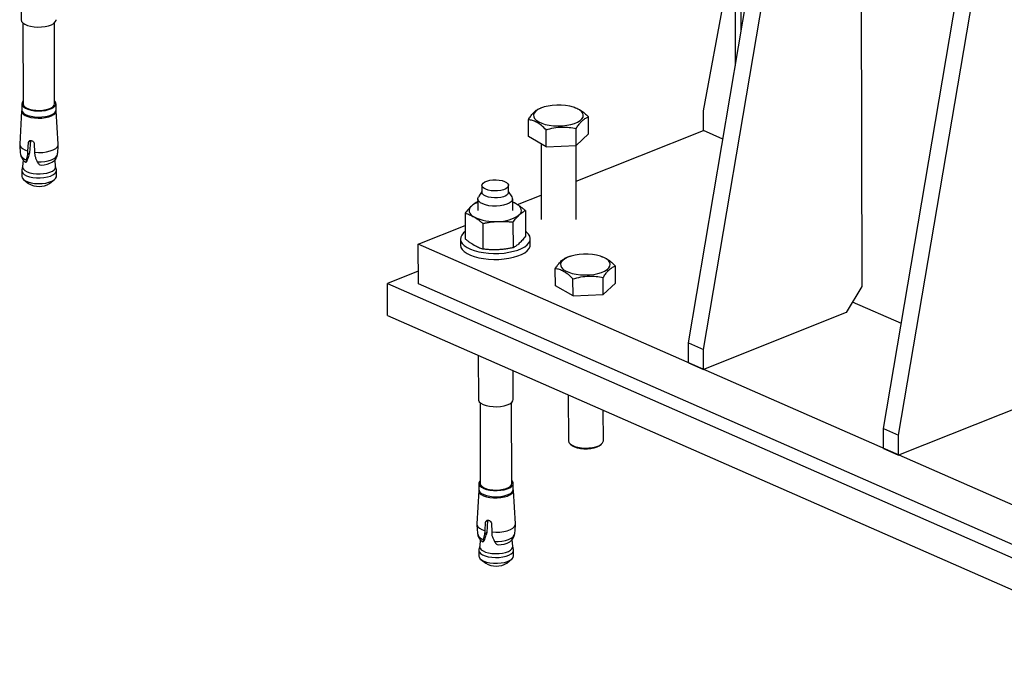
# Model space of a CAD drawing. Header units: millimetres. Extents: x 5 to 589, y 5 to 415.
# Tile 63 of 95: x 446 to 469, y 237 to 251. Entities that reach past the tile are written whole.
import ezdxf

# ---------------------------------------------------------------- set-up
doc = ezdxf.new("R2010")
doc.units = ezdxf.units.MM
doc.layers.add('TRAIT-FORT', color=4, linetype='Continuous', lineweight=25)

msp = doc.modelspace()

# ---------------------------------------------------------------- linework, layer by layer
at = {"layer": 'TRAIT-FORT', "color": 4, "linetype": 'Continuous', "lineweight": 25}
for p, q in [((462.7546, 267.1194), (462.8018, 250.1083)), ((462.9363, 250.9029), (462.8914, 267.0593)), ((461.727, 243.7562), (464.9444, 262.7706)), ((465.6512, 262.7642), (465.7004, 245.0519)), ((462.0709, 243.6052), (465.2883, 262.6196)), ((466.1977, 241.7929), (469.4151, 260.8073)), ((466.5416, 241.6419), (469.759, 260.6563)), ((462.0698, 249.0786), (462.7939, 252.966)), ((446.4406, 252.1711), (446.4434, 251.1612)), ((446.4836, 251.0884), (446.4888, 249.2357)), ((447.2088, 249.2377), (447.2036, 251.0904)), ((446.4563, 249.2356), (446.4567, 249.0948)), ((447.2417, 249.097), (447.2413, 249.2377)), ((446.4513, 249.0761), (446.4092, 248.3084)), ((447.2935, 248.3108), (447.2471, 249.0783)), ((458.4059, 249.1572), (458.3375, 249.1353)), ((459.129, 249.148), (459.0936, 249.1591)), ((462.0711, 248.6244), (462.0698, 249.0786)), ((458.0623, 248.483), (458.0612, 248.8728)), ((459.4409, 248.5446), (459.4398, 248.9344)), ((458.4675, 248.2489), (458.4664, 248.6386)), ((459.1545, 247.4618), (462.0711, 248.6244)), ((459.1567, 248.2797), (459.1557, 248.6694)), ((459.1567, 248.2797), (459.4409, 248.5446)), ((462.5176, 248.4283), (462.0711, 248.6244)), ((446.5965, 248.1534), (446.6098, 248.3462)), ((446.6556, 248.3889), (446.6098, 248.3462)), ((446.6556, 248.3889), (446.6345, 248.1137)), ((446.7432, 248.3214), (446.75, 248.1248)), ((458.4675, 248.2489), (458.0623, 248.483)), ((446.5946, 248.0764), (446.5965, 248.1534)), ((446.6345, 248.1137), (446.5946, 248.0764)), ((446.75, 248.1248), (446.7564, 248.0464)), ((458.3521, 248.3155), (458.3569, 246.582)), ((458.4675, 248.2489), (459.1567, 248.2797)), ((459.1569, 246.5842), (459.1522, 248.2795)), ((446.4864, 247.9516), (446.474, 247.7922)), ((446.538, 247.903), (446.5514, 247.8941)), ((446.5524, 247.8952), (446.554, 247.8971)), ((446.5526, 247.8949), (446.5558, 247.8979)), ((446.554, 247.8971), (446.5627, 247.9052)), ((446.5627, 247.9052), (446.5556, 247.8982)), ((447.2316, 247.7943), (447.2182, 247.9541)), ((446.4555, 247.7041), (446.4559, 247.5733)), ((446.4744, 247.7969), (446.4572, 247.7197)), ((446.8728, 247.8378), (446.8993, 247.8294)), ((447.2487, 247.7219), (447.2312, 247.799)), ((447.2509, 247.5755), (447.2505, 247.7063)), ((446.5007, 247.4969), (446.6119, 247.4077)), ((447.0957, 247.4091), (447.2064, 247.4988)), ((456.9968, 247.2244), (456.9164, 247.1014)), ((456.9964, 247.3661), (456.9968, 247.2071)), ((457.6068, 247.2088), (457.6064, 247.3678)), ((457.6878, 247.1035), (457.6068, 247.2261)), ((456.9024, 246.9949), (456.8979, 246.9941)), ((456.9022, 247.057), (456.903, 246.789)), ((457.703, 246.7913), (457.7022, 247.0592)), ((457.8095, 246.9257), (458.3554, 247.1433)), ((457.9923, 246.7907), (457.994, 246.2018)), ((456.6138, 246.7291), (456.6154, 246.1401)), ((457.7082, 246.5258), (457.7098, 245.9368)), ((455.538, 246.0203), (456.6145, 246.4494)), ((457.0189, 246.495), (457.0206, 245.906)), ((456.5048, 246.1385), (456.5052, 246.0022)), ((458.1052, 246.0067), (458.1048, 246.1429)), ((455.5406, 245.112), (455.538, 246.0203)), ((472.7331, 238.4694), (455.538, 246.0203)), ((459.0229, 245.7417), (458.9545, 245.7198)), ((459.746, 245.7325), (459.7106, 245.7436)), ((455.5398, 245.3998), (454.8337, 245.1183)), ((458.6793, 245.0675), (458.6782, 245.4573)), ((460.0579, 245.1292), (460.0568, 245.5189)), ((459.0844, 244.8334), (459.0834, 245.2232)), ((459.7737, 244.8642), (459.7726, 245.254)), ((454.8337, 245.1183), (472.7166, 237.2654)), ((454.8358, 244.3826), (454.8337, 245.1183)), ((472.7356, 237.5611), (455.5406, 245.112)), ((459.0844, 244.8334), (458.6793, 245.0675)), ((459.7737, 244.8642), (460.0579, 245.1292)), ((465.7004, 245.0519), (465.3387, 244.453)), ((459.0844, 244.8334), (459.7737, 244.8642)), ((466.6052, 244.2009), (465.4838, 244.6933)), ((454.8358, 244.3826), (472.7186, 236.5297)), ((465.3387, 244.453), (462.0722, 243.151)), ((461.727, 243.7562), (462.0709, 243.6052)), ((461.7283, 243.302), (461.727, 243.7562)), ((462.0722, 243.151), (462.0709, 243.6052)), ((456.9122, 243.4708), (456.915, 242.4609)), ((461.7283, 243.302), (462.0722, 243.151)), ((457.715, 242.4631), (457.7132, 243.119)), ((458.9756, 242.5647), (458.9785, 241.5139)), ((469.8094, 242.4898), (466.5429, 241.1878)), ((456.9552, 242.3881), (456.9603, 240.5353)), ((457.6803, 240.5373), (457.6752, 242.3901)), ((459.7785, 241.5161), (459.7766, 242.2129)), ((466.1977, 241.7929), (466.5416, 241.6419)), ((466.199, 241.3388), (466.1977, 241.7929)), ((466.5429, 241.1878), (466.5416, 241.6419)), ((459.0237, 241.437), (459.0726, 241.3978)), ((459.6851, 241.3995), (459.7338, 241.439)), ((466.199, 241.3388), (466.5429, 241.1878)), ((456.9278, 240.5352), (456.9282, 240.3945)), ((457.7132, 240.3966), (457.7128, 240.5374)), ((456.9229, 240.3757), (456.8807, 239.6081)), ((457.7651, 239.6105), (457.7186, 240.378)), ((457.0681, 239.453), (457.0814, 239.6459)), ((457.1272, 239.6886), (457.0814, 239.6459)), ((457.1272, 239.6886), (457.106, 239.4133)), ((457.2148, 239.6211), (457.2216, 239.4245)), ((457.0661, 239.3761), (457.0681, 239.453)), ((457.106, 239.4133), (457.0661, 239.3761)), ((457.2216, 239.4245), (457.228, 239.3461)), ((456.9459, 239.0966), (456.9288, 239.0194)), ((456.958, 239.2513), (456.9456, 239.0919)), ((457.023, 239.1938), (457.0109, 239.2017)), ((457.0239, 239.1949), (457.0256, 239.1967)), ((457.0242, 239.1946), (457.0274, 239.1976)), ((457.0256, 239.1967), (457.0343, 239.2049)), ((457.0343, 239.2049), (457.0272, 239.1979)), ((457.3444, 239.1375), (457.3709, 239.1291)), ((457.7031, 239.094), (457.6898, 239.2538)), ((457.7203, 239.0216), (457.7027, 239.0987)), ((456.9271, 239.0038), (456.9274, 238.873)), ((457.7224, 238.8752), (457.7221, 239.006)), ((456.9723, 238.7966), (457.0835, 238.7074)), ((457.5673, 238.7087), (457.678, 238.7985))]:
    msp.add_line(p, q, dxfattribs=at)
at = {"layer": 'TRAIT-FORT', "color": 4, "linetype": 'Continuous', "lineweight": 25, "flags": 128}
for points in [[(446.4434, 251.1612), (446.4434, 251.1596), (446.4537, 251.1237), (446.4822, 251.0896), (446.5276, 251.0589), (446.5878, 251.0331), (446.6599, 251.0132), (446.7406, 251.0004), (446.8261, 250.9951), (446.9124, 250.9977), (446.9955, 251.0079), (447.0714, 251.0254), (447.1368, 251.0492), (447.1884, 251.0784), (447.2238, 251.1115), (447.2415, 251.1469), (447.2434, 251.1634)], [(446.4908, 249.3032), (446.4646, 249.2693), (446.4563, 249.234), (446.4664, 249.1988), (446.4943, 249.1653), (446.5389, 249.1352), (446.5979, 249.1098), (446.6687, 249.0904), (446.7478, 249.0778), (446.8317, 249.0726), (446.9164, 249.0751), (446.998, 249.0852), (447.0725, 249.1023), (447.1366, 249.1257), (447.1872, 249.1543), (447.222, 249.1868), (447.2394, 249.2216), (447.2385, 249.2571), (447.2193, 249.2916), (447.2086, 249.3031)], [(446.4888, 249.2357), (446.4889, 249.2319), (446.5, 249.1985), (446.5286, 249.1671), (446.5733, 249.1391), (446.6318, 249.116), (446.7011, 249.099), (446.7779, 249.0889), (446.8582, 249.0862), (446.938, 249.091), (447.0134, 249.1031), (447.0805, 249.122), (447.136, 249.1466), (447.1771, 249.1757), (447.2017, 249.2078), (447.2088, 249.2377)], [(446.4566, 249.0996), (446.4513, 249.0705), (446.4615, 249.0347), (446.4898, 249.0008), (446.535, 248.9703), (446.5948, 248.9446), (446.6666, 248.9248), (446.7469, 248.9121), (446.8319, 248.9068), (446.9178, 248.9094), (447.0005, 248.9195), (447.0761, 248.9369), (447.1411, 248.9607), (447.1924, 248.9897), (447.2277, 249.0226), (447.2453, 249.0578), (447.2444, 249.0938), (447.2416, 249.1018)], [(446.4567, 249.0948), (446.4567, 249.0932), (446.4668, 249.058), (446.4947, 249.0245), (446.5393, 248.9944), (446.5983, 248.969), (446.669, 248.9496), (446.7482, 248.937), (446.8321, 248.9318), (446.9168, 248.9343), (446.9983, 248.9444), (447.0729, 248.9615), (447.137, 248.9849), (447.1876, 249.0135), (447.2224, 249.046), (447.2398, 249.0808), (447.2417, 249.097)], [(458.2305, 249.0646), (458.1971, 249.0241), (458.1815, 248.9818), (458.1842, 248.9391), (458.205, 248.8973), (458.2434, 248.8578), (458.2981, 248.8218), (458.3674, 248.7905), (458.4489, 248.7649), (458.5401, 248.7459), (458.6381, 248.734), (458.7397, 248.7296), (458.8416, 248.7329), (458.9406, 248.7437), (459.0335, 248.7617), (459.1173, 248.7864), (459.1893, 248.8169), (459.2471, 248.8522), (459.289, 248.8913), (459.3136, 248.9329), (459.3201, 248.9755), (459.3083, 249.018), (459.2785, 249.0588), (459.2318, 249.0967), (459.1696, 249.1304), (459.0939, 249.159), (459.0072, 249.1814), (458.9122, 249.1969), (458.812, 249.2051), (458.7098, 249.2057), (458.609, 249.1986), (458.5126, 249.1841), (458.4239, 249.1627), (458.3458, 249.135), (458.2806, 249.1019), (458.2305, 249.0646)], [(446.4092, 248.3084), (446.4116, 248.2842), (446.4315, 248.246), (446.4703, 248.2104), (446.5261, 248.179), (446.5965, 248.1534)], [(446.75, 248.1248), (446.843, 248.1202), (446.9363, 248.1238), (447.0258, 248.1356), (447.1075, 248.1549), (447.1777, 248.181), (447.2333, 248.2127), (447.2717, 248.2485), (447.2912, 248.2869), (447.2935, 248.3108)], [(446.8102, 247.9086), (446.8983, 247.909), (446.9844, 247.917), (447.0648, 247.9322), (447.136, 247.954), (447.1951, 247.9815), (447.2393, 248.0135), (447.2669, 248.0485), (447.2761, 248.0772)], [(446.4572, 247.7197), (446.4583, 247.6846), (446.4777, 247.6496), (446.5146, 247.6172), (446.5674, 247.5889), (446.6335, 247.5661), (446.7099, 247.5498), (446.7929, 247.5407), (446.8788, 247.5394), (446.9635, 247.5458), (447.043, 247.5596), (447.1136, 247.5803), (447.172, 247.6068), (447.2155, 247.6379)], [(446.474, 247.7922), (446.4765, 247.7682), (446.4949, 247.7348), (446.5302, 247.704), (446.5804, 247.677), (446.6435, 247.6552), (446.7163, 247.6397), (446.7955, 247.631), (446.8774, 247.6297), (446.9581, 247.6358), (447.0339, 247.649), (447.1012, 247.6687), (447.1569, 247.694), (447.1984, 247.7237)], [(446.4559, 247.5733), (446.4559, 247.5717), (446.4661, 247.5361), (446.4944, 247.5022), (446.5395, 247.4717), (446.5993, 247.446), (446.671, 247.4263), (446.7512, 247.4135), (446.8361, 247.4083), (446.9219, 247.4108), (447.0045, 247.421), (447.08, 247.4383), (447.1449, 247.4621), (447.1962, 247.491), (447.2314, 247.5239), (447.249, 247.5591), (447.2509, 247.5755)], [(457.5795, 247.3153), (457.5415, 247.2889), (457.4896, 247.267), (457.4266, 247.2509), (457.3565, 247.2416), (457.2831, 247.2396), (457.2107, 247.2449), (457.1437, 247.2574), (457.0858, 247.2762), (457.0404, 247.3003), (457.0102, 247.3283), (456.9969, 247.3585), (457.0014, 247.3892), (457.0232, 247.4186), (457.0612, 247.445), (457.1132, 247.4669), (457.1761, 247.483), (457.2463, 247.4923), (457.3197, 247.4943), (457.392, 247.489), (457.4591, 247.4765), (457.517, 247.4577), (457.5623, 247.4336), (457.5925, 247.4056), (457.6058, 247.3754), (457.6014, 247.3447), (457.5795, 247.3153)], [(457.6068, 247.2088), (457.6018, 247.1857), (457.58, 247.1563), (457.542, 247.1299), (457.49, 247.108), (457.4271, 247.092), (457.3569, 247.0826), (457.2835, 247.0806), (457.2112, 247.086), (457.1441, 247.0984), (457.0862, 247.1173), (457.0409, 247.1414), (457.0107, 247.1693), (456.9974, 247.1995), (456.9968, 247.2071)], [(457.667, 246.9903), (457.6233, 246.959), (457.5644, 246.9324), (457.4934, 246.9116), (457.4134, 246.8977), (457.3282, 246.8912), (457.2418, 246.8926), (457.1582, 246.9017), (457.0813, 246.9181), (457.0148, 246.9411), (456.9617, 246.9695), (456.9246, 247.0021), (456.9051, 247.0373), (456.9041, 247.0735), (456.9164, 247.1014)], [(457.7897, 246.938), (457.7397, 246.9632), (457.7025, 246.9783)], [(456.7558, 246.8918), (456.7283, 246.861), (456.7107, 246.829), (456.7032, 246.7963), (456.706, 246.7635), (456.719, 246.7311), (456.742, 246.6998), (456.7746, 246.67), (456.8163, 246.6423)], [(457.8502, 246.6885), (457.8776, 246.7193), (457.8952, 246.7513), (457.9027, 246.784), (457.8999, 246.8168), (457.8869, 246.8492), (457.8639, 246.8805), (457.8313, 246.9103), (457.7897, 246.938)], [(456.6149, 246.3086), (456.5752, 246.2763), (456.5344, 246.2292), (456.5109, 246.1801), (456.5051, 246.1301), (456.5171, 246.0804), (456.5468, 246.032), (456.5934, 245.986), (456.6558, 245.9435), (456.7328, 245.9055), (456.8226, 245.8726), (456.9231, 245.8458), (457.0321, 245.8255), (457.1473, 245.8123), (457.2659, 245.8064), (457.3855, 245.808), (457.5032, 245.817), (457.6165, 245.8333), (457.7228, 245.8564), (457.8198, 245.8858), (457.9053, 245.921), (457.9774, 245.9611), (458.0344, 246.0052), (458.0752, 246.0523), (458.0987, 246.1013), (458.1045, 246.1513), (458.0924, 246.201), (458.0628, 246.2494), (458.0162, 246.2954), (457.9937, 246.3124)], [(456.5052, 246.0022), (456.5054, 245.9939), (456.5175, 245.9441), (456.5471, 245.8957), (456.5937, 245.8498), (456.6562, 245.8073), (456.7332, 245.7692), (456.8229, 245.7364), (456.9235, 245.7095), (457.0325, 245.6893), (457.1477, 245.676), (457.2663, 245.6702), (457.3858, 245.6717), (457.5036, 245.6808), (457.6169, 245.697), (457.7232, 245.7201), (457.8202, 245.7496), (457.9057, 245.7848), (457.9777, 245.8248), (458.0348, 245.8689), (458.0755, 245.916), (458.0991, 245.9651), (458.1052, 246.0067)], [(458.8474, 245.6491), (458.8141, 245.6086), (458.7985, 245.5663), (458.8011, 245.5236), (458.822, 245.4818), (458.8604, 245.4423), (458.9151, 245.4063), (458.9843, 245.3751), (459.0659, 245.3495), (459.1571, 245.3304), (459.2551, 245.3185), (459.3567, 245.3141), (459.4586, 245.3174), (459.5576, 245.3282), (459.6505, 245.3463), (459.7343, 245.3709), (459.8062, 245.4014), (459.8641, 245.4368), (459.906, 245.4759), (459.9306, 245.5174), (459.9371, 245.5601), (459.9253, 245.6025), (459.8955, 245.6433), (459.8488, 245.6812), (459.7866, 245.715), (459.7109, 245.7435), (459.6242, 245.7659), (459.5292, 245.7815), (459.429, 245.7897), (459.3268, 245.7902), (459.2259, 245.7831), (459.1296, 245.7687), (459.0409, 245.7472), (458.9627, 245.7195), (458.8975, 245.6865), (458.8474, 245.6491)], [(456.915, 242.4609), (456.9178, 242.4412), (456.9373, 242.406), (456.9745, 242.3734), (457.0276, 242.345), (457.0941, 242.322), (457.1709, 242.3056), (457.2545, 242.2965), (457.3409, 242.2951), (457.4261, 242.3015), (457.5061, 242.3155), (457.5772, 242.3362), (457.636, 242.3629), (457.6798, 242.3942)], [(457.6798, 242.3942), (457.7065, 242.4287), (457.715, 242.4631)], [(458.9785, 241.5139), (458.9785, 241.5123), (458.9888, 241.4764), (459.0173, 241.4423), (459.0627, 241.4116), (459.1228, 241.3858), (459.195, 241.3659), (459.2756, 241.3531), (459.3611, 241.3478), (459.4475, 241.3504), (459.5305, 241.3606), (459.6065, 241.3781), (459.6718, 241.4019), (459.7234, 241.4311), (459.7589, 241.4642), (459.7766, 241.4996), (459.7785, 241.5161)], [(459.6851, 241.3995), (459.6747, 241.3917), (459.6259, 241.365), (459.5638, 241.3437), (459.4917, 241.329), (459.4134, 241.3216), (459.3333, 241.3219), (459.2557, 241.3299), (459.1847, 241.3453), (459.1241, 241.3671), (459.0773, 241.3941), (459.0726, 241.3978)], [(456.9602, 240.6007), (456.9471, 240.5862), (456.9297, 240.5514), (456.9306, 240.5159), (456.9497, 240.4814), (456.9862, 240.4494), (457.0383, 240.4215), (457.1036, 240.399), (457.179, 240.3829), (457.261, 240.3739), (457.3458, 240.3726), (457.4294, 240.3789), (457.5079, 240.3926), (457.5776, 240.413), (457.6353, 240.4391), (457.6783, 240.4698)], [(456.9603, 240.5353), (456.9605, 240.5316), (456.9716, 240.4982), (457.0002, 240.4667), (457.0449, 240.4388), (457.1033, 240.4157), (457.1727, 240.3987), (457.2495, 240.3885), (457.3298, 240.3858), (457.4096, 240.3907), (457.485, 240.4028), (457.5521, 240.4216), (457.6076, 240.4462), (457.6487, 240.4753)], [(457.6487, 240.4753), (457.6733, 240.5075), (457.6803, 240.5373)], [(456.9282, 240.3993), (456.9247, 240.3881), (456.9256, 240.3522), (456.945, 240.3171), (456.982, 240.2847), (457.0348, 240.2564), (457.101, 240.2336), (457.1775, 240.2172), (457.2606, 240.2082), (457.3466, 240.2068), (457.4314, 240.2132), (457.511, 240.227), (457.5817, 240.2477), (457.6402, 240.2743), (457.6838, 240.3054)], [(456.9282, 240.3945), (456.931, 240.3751), (456.9501, 240.3406), (456.9866, 240.3086), (457.0387, 240.2807), (457.104, 240.2582), (457.1794, 240.2421), (457.2614, 240.2331), (457.3462, 240.2318), (457.4298, 240.2381), (457.5083, 240.2518), (457.578, 240.2722), (457.6357, 240.2983), (457.6787, 240.329)], [(457.6787, 240.329), (457.7049, 240.3629), (457.7132, 240.3966)], [(456.8807, 239.6081), (456.8832, 239.5839), (456.9031, 239.5456), (456.9418, 239.5101), (456.9977, 239.4787), (457.0681, 239.453)], [(457.2216, 239.4245), (457.3145, 239.4198), (457.4079, 239.4235), (457.4974, 239.4352), (457.5791, 239.4546), (457.6493, 239.4807), (457.7048, 239.5124), (457.7432, 239.5482), (457.7628, 239.5866), (457.7651, 239.6105)], [(457.2818, 239.2082), (457.3699, 239.2087), (457.456, 239.2166), (457.5364, 239.2319), (457.6076, 239.2537), (457.6666, 239.2812), (457.7109, 239.3132), (457.7385, 239.3482), (457.7477, 239.3768)], [(456.9456, 239.0919), (456.9454, 239.085), (456.9551, 239.051), (456.9821, 239.0187), (457.0251, 238.9896), (457.0821, 238.9651), (457.1504, 238.9463), (457.2269, 238.9341), (457.3079, 238.9291), (457.3897, 238.9316), (457.4684, 238.9413), (457.5404, 238.9578), (457.6023, 238.9804), (457.6512, 239.008), (457.6848, 239.0394), (457.7015, 239.073), (457.7031, 239.094)], [(456.9288, 239.0194), (456.9271, 239.0022), (456.9373, 238.9665), (456.9656, 238.9326), (457.0107, 238.9021), (457.0705, 238.8764), (457.1422, 238.8568), (457.2224, 238.844), (457.3073, 238.8388), (457.3931, 238.8413), (457.4757, 238.8515), (457.5512, 238.8688), (457.6161, 238.8925), (457.6674, 238.9215), (457.7026, 238.9544), (457.7202, 238.9896), (457.7203, 239.0216)], [(456.9274, 238.873), (456.9303, 238.8534), (456.9496, 238.8185), (456.9866, 238.7861), (457.0393, 238.7578), (457.1054, 238.735), (457.1818, 238.7187), (457.2649, 238.7096), (457.3507, 238.7082), (457.4354, 238.7146), (457.5149, 238.7285), (457.5855, 238.7491), (457.644, 238.7756), (457.6875, 238.8067)], [(457.6875, 238.8067), (457.714, 238.841), (457.7224, 238.8752)]]:
    msp.add_lwpolyline(points, dxfattribs=at)
at = {"layer": 'TRAIT-FORT', "color": 4, "linetype": 'Continuous', "lineweight": 25}
for centre, radius, start, end in [((446.601, 248.1333), 0.1828, 198.67523, 258.13827), ((446.8931, 248.3667), 0.5373, 270.66475, 300.37455), ((447.1481, 247.7903), 0.0835, 307.04754, 2.718), ((447.1646, 247.7065), 0.0855, 306.55931, 10.34386), ((446.8527, 247.8159), 0.4739, 239.46381, 300.85421), ((457.0587, 246.5343), 0.4686, 109.47561, 130.27466), ((457.6186, 247.0577), 0.083, 305.72835, 33.49896), ((457.2784, 247.6062), 1.069, 244.38547, 274.56513), ((457.3816, 247.3559), 0.8155, 268.72633, 305.07301), ((457.6278, 240.537), 0.0841, 306.95199, 51.45842), ((457.6343, 240.3731), 0.0839, 306.16091, 19.74628), ((457.074, 239.4354), 0.1854, 200.09142, 257.87332), ((457.3643, 239.6682), 0.5392, 270.69428, 300.16107), ((457.3243, 239.1155), 0.4739, 239.46381, 300.85421)]:
    msp.add_arc(centre, radius, start, end, dxfattribs=at)
for points, knots in [([(458.0612, 248.8728), (458.0701, 248.8865), (458.0879, 248.914), (458.115, 248.9526), (458.1425, 248.9885), (458.173, 249.0243), (458.2066, 249.0583), (458.2433, 249.0883), (458.2801, 249.1115), (458.3112, 249.1264), (458.3298, 249.1325), (458.3364, 249.1346)], [0, 0, 0, 0, 0.09914126, 0.19846685, 0.29851457, 0.39889062, 0.5286361, 0.65931243, 0.79263828, 0.9267085, 1, 1, 1, 1]), ([(459.1287, 249.1469), (459.1327, 249.146), (459.1727, 249.1373), (459.2462, 249.0979), (459.3468, 249.0259), (459.4086, 248.9651), (459.4398, 248.9344)], [0, 0, 0, 0, 0.03894, 0.3922456, 0.6933383, 1, 1, 1, 1]), ([(458.4664, 248.6386), (458.4312, 248.673), (458.36, 248.7425), (458.2546, 248.8138), (458.154, 248.8567), (458.0923, 248.8674), (458.0612, 248.8728)], [0, 0, 0, 0, 0.2646075, 0.534953, 0.7653458, 1, 1, 1, 1]), ([(459.1557, 248.6694), (459.1645, 248.6832), (459.1823, 248.7107), (459.2094, 248.7492), (459.2369, 248.7852), (459.2675, 248.821), (459.3011, 248.8549), (459.3377, 248.885), (459.3745, 248.9082), (459.4086, 248.9244), (459.4302, 248.9313), (459.4398, 248.9344)], [0, 0, 0, 0, 0.0959759, 0.1921303, 0.2889837, 0.386155, 0.511758, 0.6382621, 0.7673312, 0.8971208, 1, 1, 1, 1]), ([(458.4664, 248.6386), (458.5262, 248.6554), (458.647, 248.6892), (458.8262, 248.7076), (458.9975, 248.7), (459.1026, 248.6797), (459.1557, 248.6694)], [0, 0, 0, 0, 0.2646075, 0.534953, 0.7653458, 1, 1, 1, 1]), ([(446.6098, 248.3462), (446.6113, 248.3534), (446.6141, 248.3676), (446.6266, 248.3836), (446.6441, 248.3934), (446.6614, 248.3955), (446.6795, 248.3933), (446.6979, 248.3871), (446.7184, 248.3728), (446.7342, 248.3535), (446.7416, 248.3354), (446.7428, 248.3246), (446.7432, 248.3214)], [0, 0, 0, 0, 0.1124592, 0.2248906, 0.3380769, 0.4519349, 0.5000095, 0.6132103, 0.7263901, 0.8400877, 0.9537547, 1, 1, 1, 1]), ([(446.4104, 248.3014), (446.4104, 248.2886), (446.4106, 248.2125), (446.4202, 248.137), (446.4281, 248.0742)], [0, 0, 0, 0, 0.1687825, 1, 1, 1, 1]), ([(446.6345, 248.1137), (446.6241, 248.0767), (446.6033, 248.0022), (446.5763, 247.9377), (446.5627, 247.9052)], [0, 0, 0, 0, 0.4965987, 1, 1, 1, 1]), ([(447.2748, 248.0772), (447.2769, 248.0909), (447.2887, 248.1655), (447.2912, 248.2415), (447.2933, 248.3034)], [0, 0, 0, 0, 0.1836317, 1, 1, 1, 1]), ([(446.4285, 248.0724), (446.4285, 248.0716), (446.4296, 248.0496), (446.4461, 248.0094), (446.4778, 247.9573), (446.5107, 247.922), (446.5338, 247.9072), (446.5401, 247.9032)], [0, 0, 0, 0, 0.0110871, 0.3099993, 0.593142, 0.8908407, 1, 1, 1, 1]), ([(446.5635, 247.9544), (446.5613, 247.9467), (446.5571, 247.931), (446.5532, 247.9107), (446.5537, 247.902), (446.554, 247.8971)], [0, 0, 0, 0, 0.2924803, 0.5940455, 1, 1, 1, 1]), ([(446.5635, 247.9544), (446.5691, 247.9736), (446.5803, 248.0121), (446.5898, 248.0549), (446.5946, 248.0764)], [0, 0, 0, 0, 0.4983323, 1, 1, 1, 1]), ([(446.7564, 248.0464), (446.764, 248.0227), (446.7791, 247.9753), (446.7998, 247.9309), (446.8102, 247.9086)], [0, 0, 0, 0, 0.4984187, 1, 1, 1, 1]), ([(446.8102, 247.9086), (446.8155, 247.8995), (446.8262, 247.881), (446.8473, 247.856), (446.8635, 247.8445), (446.8728, 247.8378)], [0, 0, 0, 0, 0.2924803, 0.5940455, 1, 1, 1, 1]), ([(447.1621, 247.9015), (447.1628, 247.9019), (447.1798, 247.912), (447.2081, 247.9388), (447.2435, 247.9836), (447.2668, 248.0299), (447.2719, 248.0616), (447.2739, 248.0739)], [0, 0, 0, 0, 0.0118906, 0.2871653, 0.5570393, 0.8265095, 1, 1, 1, 1]), ([(456.8979, 246.9941), (456.8862, 246.9876), (456.8628, 246.9745), (456.8273, 246.951), (456.7916, 246.9241), (456.7677, 246.9026), (456.7558, 246.8918)], [0, 0, 0, 0, 0.2488901, 0.4981338, 0.7487594, 1, 1, 1, 1]), ([(457.7897, 246.938), (457.7728, 246.9475), (457.7437, 246.9638), (457.7146, 246.9767), (457.7024, 246.9821)], [0, 0, 0, 0, 0.57978886, 1, 1, 1, 1]), ([(456.7558, 246.8918), (456.7439, 246.8804), (456.7202, 246.8575), (456.6846, 246.818), (456.6491, 246.7754), (456.6256, 246.7446), (456.6138, 246.7291)], [0, 0, 0, 0, 0.24862213, 0.49787339, 0.74873304, 1, 1, 1, 1]), ([(457.9923, 246.7907), (457.9757, 246.8048), (457.9423, 246.8328), (457.8917, 246.8715), (457.8408, 246.9073), (457.8068, 246.9278), (457.7897, 246.938)], [0, 0, 0, 0, 0.2488901, 0.4981338, 0.7487594, 1, 1, 1, 1]), ([(457.8502, 246.6885), (457.862, 246.6991), (457.8858, 246.7205), (457.9213, 246.7473), (457.9569, 246.771), (457.9805, 246.7842), (457.9923, 246.7907)], [0, 0, 0, 0, 0.2486221, 0.4978734, 0.748733, 1, 1, 1, 1]), ([(456.6138, 246.7291), (456.6304, 246.7239), (456.6638, 246.7134), (456.7142, 246.6937), (456.7651, 246.6707), (456.7992, 246.6518), (456.8163, 246.6423)], [0, 0, 0, 0, 0.2488901, 0.4981338, 0.7487594, 1, 1, 1, 1]), ([(456.8163, 246.6423), (456.8332, 246.6321), (456.867, 246.6118), (456.9177, 246.5762), (456.9684, 246.5375), (457.0021, 246.5091), (457.0189, 246.495)], [0, 0, 0, 0, 0.2486221, 0.4978734, 0.748733, 1, 1, 1, 1]), ([(457.0189, 246.495), (457.0473, 246.5006), (457.104, 246.512), (457.1899, 246.5253), (457.2765, 246.5355), (457.3345, 246.5389), (457.3635, 246.5406)], [0, 0, 0, 0, 0.2488901, 0.4981338, 0.7487594, 1, 1, 1, 1]), ([(457.3635, 246.5406), (457.3922, 246.5415), (457.4498, 246.5433), (457.5361, 246.5409), (457.6223, 246.5353), (457.6796, 246.5289), (457.7082, 246.5258)], [0, 0, 0, 0, 0.2486221, 0.4978734, 0.748733, 1, 1, 1, 1]), ([(457.7082, 246.5258), (457.7199, 246.5411), (457.7433, 246.5717), (457.7787, 246.6142), (457.8143, 246.6538), (457.8382, 246.6769), (457.8502, 246.6885)], [0, 0, 0, 0, 0.2488901, 0.4981338, 0.7487594, 1, 1, 1, 1]), ([(456.8181, 245.9928), (456.8012, 246.003), (456.7674, 246.0233), (456.7166, 246.0589), (456.6659, 246.0977), (456.6322, 246.126), (456.6154, 246.1401)], [0, 0, 0, 0, 0.2486221, 0.4978734, 0.748733, 1, 1, 1, 1]), ([(457.994, 246.2018), (457.9823, 246.1865), (457.9589, 246.1558), (457.9235, 246.1133), (457.8879, 246.0737), (457.864, 246.0506), (457.852, 246.039)], [0, 0, 0, 0, 0.2488901, 0.4981338, 0.7487594, 1, 1, 1, 1]), ([(457.0206, 245.906), (457.0039, 245.9112), (456.9706, 245.9217), (456.9201, 245.9414), (456.8692, 245.9645), (456.8351, 245.9834), (456.8181, 245.9928)], [0, 0, 0, 0, 0.2488901, 0.4981338, 0.7487594, 1, 1, 1, 1]), ([(457.3653, 245.8912), (457.3366, 245.8903), (457.279, 245.8885), (457.1927, 245.8909), (457.1064, 245.8965), (457.0492, 245.9029), (457.0206, 245.906)], [0, 0, 0, 0, 0.2486221, 0.4978734, 0.748733, 1, 1, 1, 1]), ([(457.7098, 245.9368), (457.6815, 245.9311), (457.6248, 245.9198), (457.5389, 245.9065), (457.4523, 245.8963), (457.3943, 245.8929), (457.3653, 245.8912)], [0, 0, 0, 0, 0.2488901, 0.4981338, 0.7487594, 1, 1, 1, 1]), ([(457.852, 246.039), (457.8402, 246.0284), (457.8164, 246.0071), (457.7808, 245.9802), (457.7453, 245.9565), (457.7217, 245.9434), (457.7098, 245.9368)], [0, 0, 0, 0, 0.24862213, 0.49787339, 0.74873304, 1, 1, 1, 1]), ([(458.6782, 245.4573), (458.6871, 245.4711), (458.7048, 245.4986), (458.732, 245.5371), (458.7595, 245.573), (458.79, 245.6089), (458.8236, 245.6428), (458.8603, 245.6729), (458.897, 245.6961), (458.9282, 245.711), (458.9468, 245.717), (458.9534, 245.7192)], [0, 0, 0, 0, 0.09914126, 0.19846685, 0.29851457, 0.39889062, 0.5286361, 0.65931243, 0.79263828, 0.9267085, 1, 1, 1, 1]), ([(459.7457, 245.7315), (459.7497, 245.7306), (459.7897, 245.7218), (459.8632, 245.6825), (459.9638, 245.6105), (460.0256, 245.5496), (460.0568, 245.5189)], [0, 0, 0, 0, 0.03894, 0.3922456, 0.6933383, 1, 1, 1, 1]), ([(459.0834, 245.2232), (459.0481, 245.2575), (458.977, 245.3271), (458.8716, 245.3983), (458.771, 245.4412), (458.7093, 245.4519), (458.6782, 245.4573)], [0, 0, 0, 0, 0.2646075, 0.534953, 0.7653458, 1, 1, 1, 1]), ([(459.7726, 245.254), (459.7815, 245.2677), (459.7993, 245.2952), (459.8264, 245.3338), (459.8539, 245.3697), (459.8844, 245.4056), (459.918, 245.4395), (459.9547, 245.4695), (459.9915, 245.4928), (460.0256, 245.5089), (460.0472, 245.5158), (460.0568, 245.5189)], [0, 0, 0, 0, 0.0959759, 0.1921303, 0.2889837, 0.386155, 0.511758, 0.6382621, 0.7673312, 0.8971208, 1, 1, 1, 1]), ([(459.0834, 245.2232), (459.1431, 245.2399), (459.264, 245.2737), (459.4432, 245.2921), (459.6145, 245.2845), (459.7196, 245.2642), (459.7726, 245.254)], [0, 0, 0, 0, 0.2646075, 0.534953, 0.7653458, 1, 1, 1, 1]), ([(456.8819, 239.6011), (456.882, 239.5883), (456.8822, 239.5122), (456.8917, 239.4367), (456.8996, 239.3739)], [0, 0, 0, 0, 0.1687817, 1, 1, 1, 1]), ([(457.0814, 239.6459), (457.0828, 239.653), (457.0857, 239.6673), (457.0982, 239.6833), (457.1156, 239.6931), (457.133, 239.6952), (457.151, 239.693), (457.1694, 239.6867), (457.19, 239.6725), (457.2057, 239.6532), (457.2132, 239.6351), (457.2144, 239.6242), (457.2148, 239.6211)], [0, 0, 0, 0, 0.1124592, 0.2248906, 0.3380769, 0.4519349, 0.5000095, 0.6132103, 0.7263901, 0.8400877, 0.9537547, 1, 1, 1, 1]), ([(457.7466, 239.3768), (457.7482, 239.3866), (457.7597, 239.4596), (457.7657, 239.5358), (457.765, 239.6018), (457.765, 239.6037)], [0, 0, 0, 0, 0.1312689, 0.9754827, 1, 1, 1, 1]), ([(456.9001, 239.3721), (456.9001, 239.3713), (456.9011, 239.3493), (456.9177, 239.3091), (456.9494, 239.2569), (456.9829, 239.2211), (457.0068, 239.2059), (457.0138, 239.2014)], [0, 0, 0, 0, 0.01094669, 0.3060742, 0.58563193, 0.87956132, 1, 1, 1, 1]), ([(457.106, 239.4133), (457.0957, 239.3763), (457.0748, 239.3019), (457.0479, 239.2374), (457.0343, 239.2049)], [0, 0, 0, 0, 0.4965987, 1, 1, 1, 1]), ([(457.035, 239.2541), (457.0406, 239.2733), (457.0519, 239.3118), (457.0614, 239.3546), (457.0661, 239.3761)], [0, 0, 0, 0, 0.4983323, 1, 1, 1, 1]), ([(457.228, 239.3461), (457.2355, 239.3224), (457.2506, 239.275), (457.2714, 239.2305), (457.2818, 239.2082)], [0, 0, 0, 0, 0.4984187, 1, 1, 1, 1]), ([(457.6319, 239.2001), (457.6332, 239.2008), (457.6508, 239.2113), (457.6797, 239.2385), (457.7151, 239.2833), (457.7384, 239.3296), (457.7435, 239.3612), (457.7455, 239.3736)], [0, 0, 0, 0, 0.0216409, 0.2941993, 0.5614103, 0.8282214, 1, 1, 1, 1]), ([(457.035, 239.2541), (457.0329, 239.2464), (457.0286, 239.2306), (457.0248, 239.2103), (457.0253, 239.2017), (457.0256, 239.1967)], [0, 0, 0, 0, 0.29248027, 0.5940455, 1, 1, 1, 1]), ([(457.2818, 239.2082), (457.2871, 239.1991), (457.2977, 239.1807), (457.3189, 239.1557), (457.3351, 239.1441), (457.3444, 239.1375)], [0, 0, 0, 0, 0.2924803, 0.5940455, 1, 1, 1, 1])]:
    msp.add_open_spline(points, degree=3, knots=knots, dxfattribs=at)

doc.saveas('drawing.dxf')
